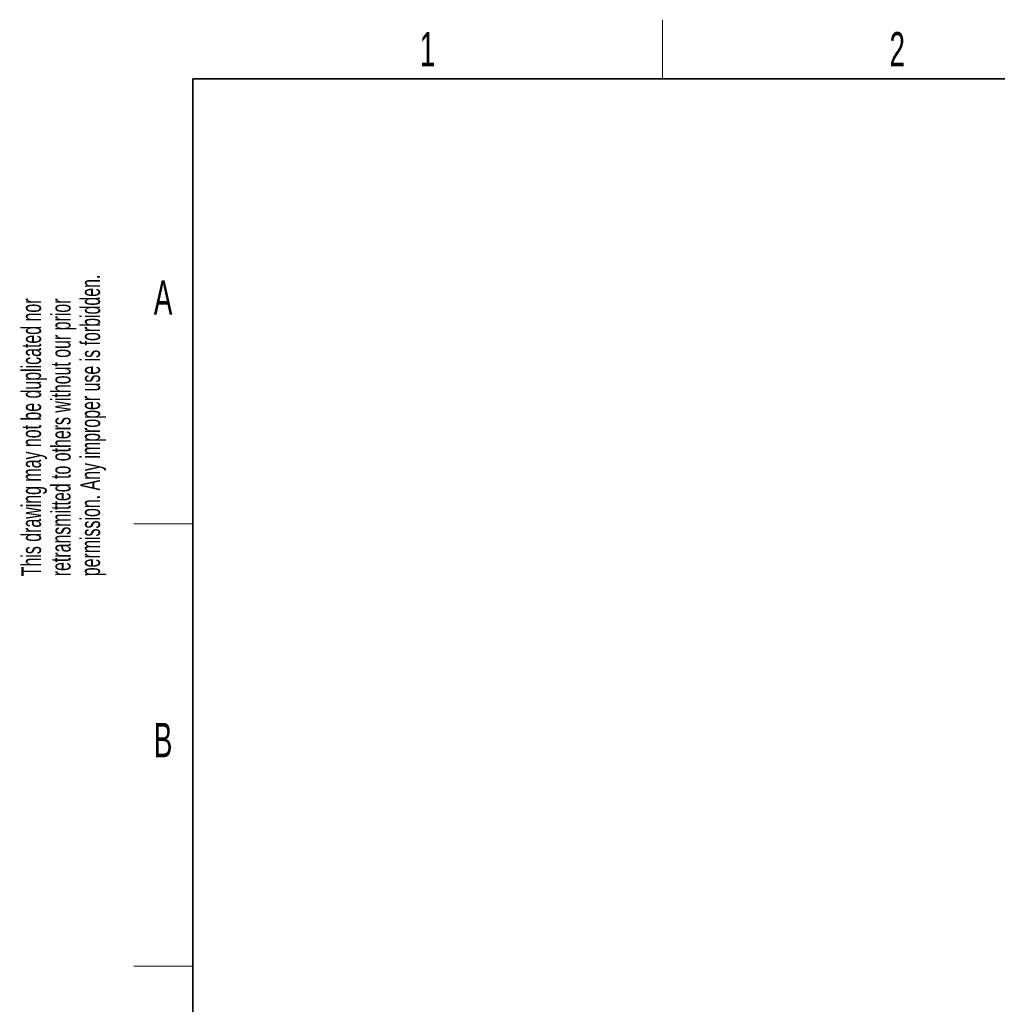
# Paper-space layout 'Blatt5' of a CAD drawing. Header units: millimetres. Extents: x 5 to 418, y 2 to 292.
# Tile 5 of 28: x 8 to 108, y 188 to 288. Entities that reach past the tile are written whole.
import ezdxf

# ---------------------------------------------------------------- set-up
doc = ezdxf.new("R2010")
doc.units = ezdxf.units.MM
doc.layers.add('SLD-0', color=7, linetype='Continuous')
doc.styles.add('SLDTEXTSTYLE1', font='TXT', dxfattribs={"width": 0.605})

# ---------------------------------------------------------------- blocks, each defined once
blk = doc.blocks.new('SW_NOTE_0_75')
at = {"layer": 'SLD-0', "color": 0, "char_height": 2, "attachment_point": 1, "rotation": 90, "style": 'SLDTEXTSTYLE1'}
for s, insert in [('permission. Any improper use is forbidden.', (3.42, 0)), ('retransmitted to others without our prior', (0.42, 0)), ('This drawing may not be duplicated nor', (-2.58, 0))]:
    blk.add_mtext(s, dxfattribs=dict(at, insert=insert))

psp = doc.layouts.new('Blatt5')

# ---------------------------------------------------------------- linework, layer by layer
at = {"layer": 'SLD-0', "lineweight": 18}
for p, q in [((73.75, 282.5), (73.75, 288.5)), ((20, 237.25), (26, 237.25)), ((20, 192.25), (26, 192.25))]:
    psp.add_line(p, q, dxfattribs=at)
at = {"layer": 'SLD-0', "lineweight": 35}
for p, q in [((408, 282.5), (26, 282.5)), ((26, 282.5), (26, 12))]:
    psp.add_line(p, q, dxfattribs=at)

# ---------------------------------------------------------------- block references
at = {"layer": 'SLD-0'}
psp.add_blockref('SW_NOTE_0_75', (11.1564, 231.9088), dxfattribs=at)

# ---------------------------------------------------------------- texts
at = {"layer": 'SLD-0', "char_height": 3.5, "attachment_point": 2, "style": 'SLDTEXTSTYLE1'}
for s, insert in [('1', (49.8527, 287.243)), ('2', (97.6027, 287.243)), ('A', (22.9816, 262.0011)), ('B', (22.9816, 217.0011))]:
    psp.add_mtext(s, dxfattribs=dict(at, insert=insert))

doc.saveas('drawing.dxf')
